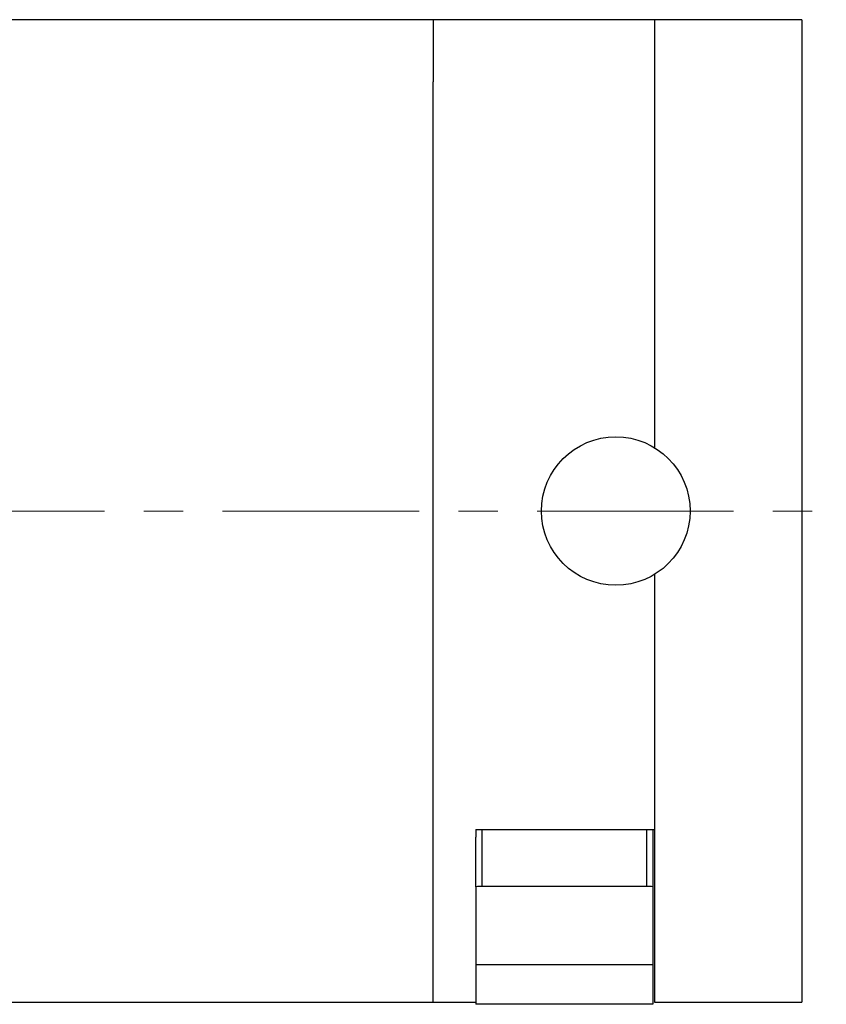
# Model space of a CAD drawing. Header units: inches. Extents: x 1.4 to 20.3, y 0.5 to 16.7.
# Tile 5 of 17: x 4.9 to 7, y 7.4 to 9.9. Entities that reach past the tile are written whole.
import ezdxf

# ---------------------------------------------------------------- set-up
doc = ezdxf.new("R2010")
doc.units = ezdxf.units.IN
doc.header["$MEASUREMENT"] = 0
doc.linetypes.add('CENTERX2', pattern=[0.8, 0.5, -0.1, 0.1, -0.1])

msp = doc.modelspace()

# ---------------------------------------------------------------- linework, layer by layer
at = {"color": 7, "linetype": 'Continuous', "lineweight": 25}
for p, q in [((5.9621, 9.9451), (4.0251, 9.9451)), ((6.5251, 9.9451), (5.9621, 9.9451)), ((5.9621, 9.9451), (5.9621, 9.7869)), ((6.9001, 9.9451), (6.5251, 9.9451)), ((6.5251, 9.9451), (6.5251, 8.8564)), ((6.9001, 9.9451), (6.9001, 7.4451)), ((5.9621, 8.6951), (5.9621, 9.7869)), ((5.9621, 7.4451), (5.9621, 8.6951)), ((6.5251, 8.5338), (6.5251, 7.885)), ((6.5251, 8.5338), (6.5251, 7.4451)), ((6.0711, 7.885), (6.5251, 7.885)), ((6.0711, 7.885), (6.0711, 7.8655)), ((6.0861, 7.885), (6.0861, 7.7401)), ((6.5061, 7.7401), (6.5061, 7.885)), ((6.5211, 7.885), (6.5211, 7.7389)), ((6.0711, 7.7389), (6.0711, 7.8655)), ((6.0711, 7.7389), (6.0711, 7.5401)), ((6.5061, 7.7401), (6.0861, 7.7401)), ((6.5211, 7.7389), (6.5211, 7.5401)), ((6.5211, 7.5401), (6.0711, 7.5401)), ((6.0711, 7.5401), (6.0711, 7.4401)), ((6.5211, 7.5401), (6.5211, 7.4401)), ((4.0251, 7.4451), (5.9621, 7.4451)), ((5.9621, 7.4451), (6.0711, 7.4451)), ((6.5211, 7.4401), (6.0711, 7.4401)), ((6.5251, 7.4451), (6.9001, 7.4451))]:
    msp.add_line(p, q, dxfattribs=at)
at = {"color": 7, "linetype": 'CENTERX2', "lineweight": 18}
msp.add_line((1.4265, 8.6951), (6.9622, 8.6951), dxfattribs=at)
at = {"color": 7, "linetype": 'Continuous', "lineweight": 25}
msp.add_circle((6.4267, 8.6951), 0.189, dxfattribs=at)
for centre, start, end in [((6.0861, 7.6401), 90, 98.6269), ((6.5061, 7.6401), 81.3731, 90)]:
    msp.add_arc(centre, 0.1, start, end, dxfattribs=at)

doc.saveas('drawing.dxf')
